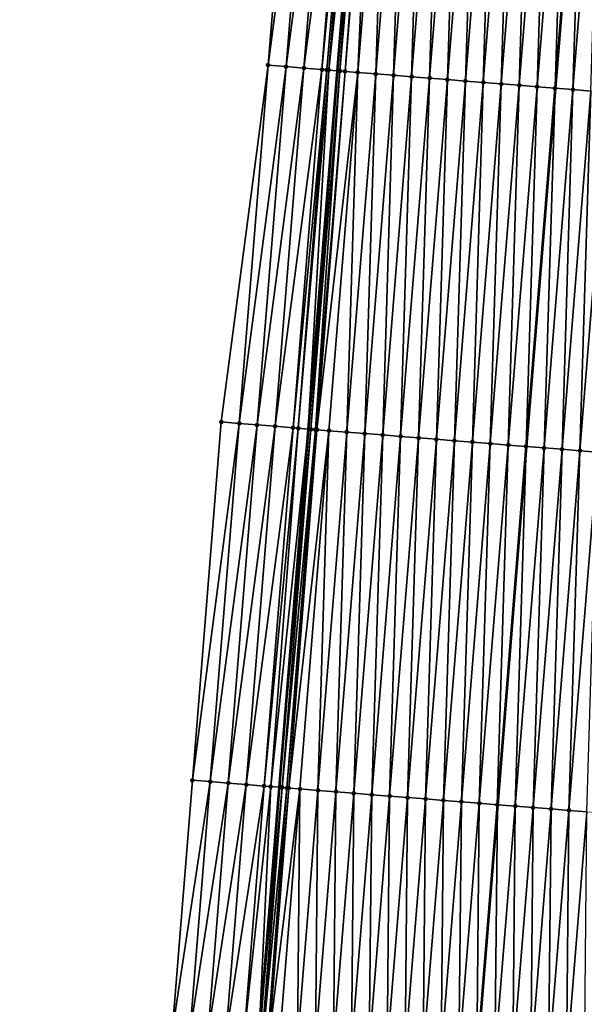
# Model space of a CAD drawing. Header units: feet. Extents: x 2017424 to 2024169, y 808042 to 818730.
# Tile 98 of 256: x 2023627 to 2023658, y 811170 to 811224. Entities that reach past the tile are written whole.
import ezdxf

# ---------------------------------------------------------------- set-up
doc = ezdxf.new("R2010")
doc.units = ezdxf.units.FT
doc.header["$MEASUREMENT"] = 0
for name, color, linetype, lineweight in [('EP_Travel Lane', 172, 'Continuous', 53), ('NB-Road Shots', 141, 'Continuous', 100), ('NB-Road X-Section', 40, 'Continuous', 13), ('STRIPING', 60, 'Continuous', 53)]:
    doc.layers.add(name, color=color, linetype=linetype, lineweight=lineweight)
doc.layers.add('I-77-MM15-17_NB-Surface-BORDER', color=7, linetype='Continuous')
doc.layers.add('I-77-MM15-17_NB-Surface-TIN', color=7, linetype='Continuous')

msp = doc.modelspace()

# ---------------------------------------------------------------- linework, layer by layer
at = {"layer": 'EP_Travel Lane'}
msp.add_polyline3d([(2023653.867909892, 811341.0064724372, 322.7470970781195), (2023652.255299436, 811321.0824451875, 322.0886459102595), (2023650.642672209, 811301.158210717, 321.4362329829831), (2023649.030079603, 811281.2344039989, 320.7713560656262), (2023647.417599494, 811261.3119871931, 320.0659940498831), (2023645.805197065, 811241.3905301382, 319.3326731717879), (2023644.192728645, 811221.4682577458, 318.623104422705), (2023642.580251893, 811201.5458824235, 317.9165338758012), (2023640.967806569, 811181.6238953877, 317.1986529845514), (2023639.833443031, 811167.6086755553, 316.6899796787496), (2023639.355366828, 811161.7019773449, 316.4787642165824), (2023637.758929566, 811141.7648257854, 315.7900399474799), (2023636.170137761, 811121.8403172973, 315.090254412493), (2023634.581368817, 811101.9160954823, 314.3822462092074), (2023632.992559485, 811081.9913671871, 313.6887602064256), (2023631.403620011, 811062.0650068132, 313.0420746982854)], dxfattribs=at)
at = {"layer": 'I-77-MM15-17_NB-Surface-BORDER', "color": 3, "linetype": 'Continuous', "lineweight": -3}
msp.add_polyline3d([(2023626.538990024, 811062.4591581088, 312.8642135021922), (2023628.913183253, 811082.3210634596, 313.5632817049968), (2023630.659909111, 811102.2326302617, 314.2729849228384), (2023631.737265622, 811122.1979233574, 314.9727057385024), (2023632.989990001, 811142.1491941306, 315.6735166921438), (2023634.531427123, 811162.0954678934, 316.3505760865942), (2023635.007824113, 811168.0022780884, 316.5624701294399), (2023636.13821773, 811182.017942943, 317.067529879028), (2023637.7449928, 811201.9402253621, 317.7900971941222), (2023640.348497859, 811221.7817024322, 318.5247307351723), (2023641.955325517, 811241.7046368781, 319.2283055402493), (2023642.978460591, 811261.6748807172, 319.9251303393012), (2023644.831817, 811281.578323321, 320.6173826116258), (2023646.851594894, 811301.4682327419, 321.3128477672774), (2023648.521568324, 811321.3878087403, 321.9662261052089), (2023650.249993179, 811341.3034614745, 322.5967161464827)], dxfattribs=at)
at = {"layer": 'I-77-MM15-17_NB-Surface-TIN', "color": 128, "linetype": 'Continuous', "lineweight": -3}
for points in [[(2023640.348497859, 811221.7817024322, 318.5247307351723), (2023642.952003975, 811241.6231926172, 319.2589821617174), (2023641.955325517, 811241.7046368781, 319.2283055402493)], [(2023641.345167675, 811221.7001510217, 318.5585284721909), (2023642.952003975, 811241.6231926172, 319.2589821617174), (2023640.348497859, 811221.7817024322, 318.5247307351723)], [(2023641.345167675, 811221.7001510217, 318.5585284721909), (2023643.948715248, 811241.5421552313, 319.2778070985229), (2023642.952003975, 811241.6231926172, 319.2589821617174)], [(2023641.345167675, 811221.7001510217, 318.5585284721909), (2023642.341883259, 811221.619167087, 318.575796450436), (2023643.948715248, 811241.5421552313, 319.2778070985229)], [(2023642.341883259, 811221.619167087, 318.575796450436), (2023644.945368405, 811241.4603972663, 319.3176214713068), (2023643.948715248, 811241.5421552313, 319.2778070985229)], [(2023642.341883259, 811221.619167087, 318.575796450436), (2023643.33855318, 811221.5376169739, 318.6095564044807), (2023644.945368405, 811241.4603972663, 319.3176214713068)], [(2023643.33855318, 811221.5376169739, 318.6095564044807), (2023645.251676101, 811241.4352414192, 319.330687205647), (2023644.945368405, 811241.4603972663, 319.3176214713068)], [(2023643.33855318, 811221.5376169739, 318.6095564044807), (2023643.604076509, 811221.5156969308, 318.624171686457), (2023645.251676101, 811241.4352414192, 319.330687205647)], [(2023643.604076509, 811221.5156969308, 318.624171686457), (2023643.715614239, 811221.5066407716, 318.6259197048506), (2023645.251676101, 811241.4352414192, 319.330687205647)], [(2023643.715614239, 811221.5066407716, 318.6259197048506), (2023645.805197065, 811241.3905301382, 319.3326731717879), (2023645.251676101, 811241.4352414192, 319.330687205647)], [(2023643.715614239, 811221.5066407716, 318.6259197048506), (2023644.192728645, 811221.4682577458, 318.623104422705), (2023645.805197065, 811241.3905301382, 319.3326731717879)], [(2023644.335281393, 811221.4567896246, 318.6222632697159), (2023645.805197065, 811241.3905301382, 319.3326731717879), (2023644.192728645, 811221.4682577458, 318.623104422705)], [(2023644.335281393, 811221.4567896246, 318.6222632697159), (2023645.942088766, 811241.3794725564, 319.3331643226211), (2023645.805197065, 811241.3905301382, 319.3326731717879)], [(2023644.335281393, 811221.4567896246, 318.6222632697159), (2023646.091606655, 811241.3673902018, 319.333841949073), (2023645.942088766, 811241.3794725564, 319.3331643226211)], [(2023644.335281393, 811221.4567896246, 318.6222632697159), (2023644.625808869, 811221.4333221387, 318.6232998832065), (2023646.091606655, 811241.3673902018, 319.333841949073)], [(2023644.625808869, 811221.4333221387, 318.6232998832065), (2023646.223276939, 811241.3568029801, 319.3329080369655), (2023646.091606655, 811241.3673902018, 319.333841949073)], [(2023644.625808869, 811221.4333221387, 318.6232998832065), (2023645.332085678, 811221.376905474, 318.6074961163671), (2023646.223276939, 811241.3568029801, 319.3329080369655)], [(2023645.332085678, 811221.376905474, 318.6074961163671), (2023646.93888547, 811241.2994944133, 319.3211350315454), (2023646.223276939, 811241.3568029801, 319.3329080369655)], [(2023645.332085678, 811221.376905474, 318.6074961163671), (2023646.328910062, 811221.297270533, 318.5854698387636), (2023646.93888547, 811241.2994944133, 319.3211350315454)], [(2023646.328910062, 811221.297270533, 318.5854698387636), (2023647.935698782, 811241.2197221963, 319.3031074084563), (2023646.93888547, 811241.2994944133, 319.3211350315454)], [(2023646.328910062, 811221.297270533, 318.5854698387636), (2023647.325724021, 811221.2175063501, 318.5672081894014), (2023647.935698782, 811241.2197221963, 319.3031074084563)], [(2023647.325724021, 811221.2175063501, 318.5672081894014), (2023648.932509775, 811241.1399212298, 319.285917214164), (2023647.935698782, 811241.2197221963, 319.3031074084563)], [(2023647.325724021, 811221.2175063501, 318.5672081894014), (2023648.322538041, 811221.1377429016, 318.5489251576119), (2023648.932509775, 811241.1399212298, 319.285917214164)], [(2023648.322538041, 811221.1377429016, 318.5489251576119), (2023649.929323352, 811241.0601522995, 319.2677938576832), (2023648.932509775, 811241.1399212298, 319.285917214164)], [(2023648.322538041, 811221.1377429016, 318.5489251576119), (2023649.319343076, 811221.0578680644, 318.5338867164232), (2023649.929323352, 811241.0601522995, 319.2677938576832)], [(2023649.319343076, 811221.0578680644, 318.5338867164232), (2023650.926120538, 811240.9801801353, 319.255590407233), (2023649.929323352, 811241.0601522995, 319.2677938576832)], [(2023649.319343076, 811221.0578680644, 318.5338867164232), (2023650.316151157, 811220.9780309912, 318.5177482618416), (2023650.926120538, 811240.9801801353, 319.255590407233)], [(2023650.316151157, 811220.9780309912, 318.5177482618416), (2023651.92292193, 811240.9002601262, 319.2418677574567), (2023650.926120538, 811240.9801801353, 319.255590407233)], [(2023650.316151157, 811220.9780309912, 318.5177482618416), (2023651.312981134, 811220.8984653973, 318.4937019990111), (2023651.92292193, 811240.9002601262, 319.2418677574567)], [(2023651.312981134, 811220.8984653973, 318.4937019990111), (2023652.919746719, 811240.8206302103, 319.2196951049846), (2023651.92292193, 811240.9002601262, 319.2418677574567)], [(2023651.312981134, 811220.8984653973, 318.4937019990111), (2023652.309814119, 811220.8189371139, 318.4685689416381), (2023652.919746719, 811240.8206302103, 319.2196951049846)], [(2023652.309814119, 811220.8189371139, 318.4685689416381), (2023653.916571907, 811240.7410052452, 319.1973782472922), (2023652.919746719, 811240.8206302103, 319.2196951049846)], [(2023652.309814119, 811220.8189371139, 318.4685689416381), (2023653.30664362, 811220.7393656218, 318.4446944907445), (2023653.916571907, 811240.7410052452, 319.1973782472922)], [(2023653.30664362, 811220.7393656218, 318.4446944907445), (2023654.913389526, 811240.6612864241, 319.177795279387), (2023653.916571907, 811240.7410052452, 319.1973782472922)], [(2023653.30664362, 811220.7393656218, 318.4446944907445), (2023654.303455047, 811220.659570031, 318.4273477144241), (2023654.913389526, 811240.6612864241, 319.177795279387)], [(2023654.303455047, 811220.659570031, 318.4273477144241), (2023655.910198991, 811240.5814665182, 319.1611567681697), (2023654.913389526, 811240.6612864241, 319.177795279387)], [(2023654.303455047, 811220.659570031, 318.4273477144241), (2023655.300275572, 811220.5798872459, 318.4067150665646), (2023655.910198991, 811240.5814665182, 319.1611567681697)], [(2023655.300275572, 811220.5798872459, 318.4067150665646), (2023656.907015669, 811240.5017360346, 319.1419135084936), (2023655.910198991, 811240.5814665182, 319.1611567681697)], [(2023655.300275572, 811220.5798872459, 318.4067150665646), (2023656.297101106, 811220.5002665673, 318.3842733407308), (2023656.907015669, 811240.5017360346, 319.1419135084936)], [(2023656.297101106, 811220.5002665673, 318.3842733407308), (2023657.903836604, 811240.4220583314, 319.1211328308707), (2023656.907015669, 811240.5017360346, 319.1419135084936)], [(2023656.297101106, 811220.5002665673, 318.3842733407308), (2023656.305075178, 811220.4996295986, 318.3840951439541), (2023657.903836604, 811240.4220583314, 319.1211328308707)], [(2023657.903836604, 811240.4220583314, 319.1211328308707), (2023656.305075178, 811220.4996295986, 318.3840951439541), (2023657.911810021, 811240.4214222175, 319.12093142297)], [(2023657.293926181, 811220.420640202, 318.3619972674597), (2023657.911810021, 811240.4214222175, 319.12093142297), (2023656.305075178, 811220.4996295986, 318.3840951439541)], [(2023657.293926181, 811220.420640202, 318.3619972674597), (2023658.90066972, 811240.3425316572, 319.095952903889), (2023657.911810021, 811240.4214222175, 319.12093142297)], [(2023657.293926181, 811220.420640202, 318.3619972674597), (2023658.290757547, 811220.3410918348, 318.3374492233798), (2023658.90066972, 811240.3425316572, 319.095952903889)], [(2023638.741688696, 811201.858997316, 317.81447578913), (2023640.348497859, 811221.7817024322, 318.5247307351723), (2023637.7449928, 811201.9402253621, 317.7900971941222)], [(2023638.741688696, 811201.858997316, 317.81447578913), (2023641.345167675, 811221.7001510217, 318.5585284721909), (2023640.348497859, 811221.7817024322, 318.5247307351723)], [(2023638.741688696, 811201.858997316, 317.81447578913), (2023639.738362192, 811201.7774915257, 317.8469446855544), (2023641.345167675, 811221.7001510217, 318.5585284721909)], [(2023639.738362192, 811201.7774915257, 317.8469446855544), (2023642.341883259, 811221.619167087, 318.575796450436), (2023641.345167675, 811221.7001510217, 318.5585284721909)], [(2023639.738362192, 811201.7774915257, 317.8469446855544), (2023640.735073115, 811201.696449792, 317.8658962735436), (2023642.341883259, 811221.619167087, 318.575796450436)], [(2023640.735073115, 811201.696449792, 317.8658962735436), (2023643.33855318, 811221.5376169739, 318.6095564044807), (2023642.341883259, 811221.619167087, 318.575796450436)], [(2023640.735073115, 811201.696449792, 317.8658962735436), (2023641.731745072, 811201.6149249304, 317.8989206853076), (2023643.33855318, 811221.5376169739, 318.6095564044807)], [(2023641.731745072, 811201.6149249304, 317.8989206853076), (2023643.604076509, 811221.5156969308, 318.624171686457), (2023643.33855318, 811221.5376169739, 318.6095564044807)], [(2023641.731745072, 811201.6149249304, 317.8989206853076), (2023642.021749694, 811201.5909265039, 317.9165432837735), (2023643.604076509, 811221.5156969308, 318.624171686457)], [(2023642.021749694, 811201.5909265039, 317.9165432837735), (2023643.715614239, 811221.5066407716, 318.6259197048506), (2023643.604076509, 811221.5156969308, 318.624171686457)], [(2023642.021749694, 811201.5909265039, 317.9165432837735), (2023642.580251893, 811201.5458824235, 317.9165338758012), (2023643.715614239, 811221.5066407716, 318.6259197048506)], [(2023643.715614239, 811221.5066407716, 318.6259197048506), (2023642.580251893, 811201.5458824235, 317.9165338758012), (2023644.192728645, 811221.4682577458, 318.623104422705)], [(2023642.728459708, 811201.5339292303, 317.9165313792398), (2023644.192728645, 811221.4682577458, 318.623104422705), (2023642.580251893, 811201.5458824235, 317.9165338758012)], [(2023642.728459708, 811201.5339292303, 317.9165313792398), (2023644.335281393, 811221.4567896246, 318.6222632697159), (2023644.192728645, 811221.4682577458, 318.623104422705)], [(2023642.728459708, 811201.5339292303, 317.9165313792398), (2023642.980721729, 811201.5134675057, 317.9198956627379), (2023644.335281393, 811221.4567896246, 318.6222632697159)], [(2023642.980721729, 811201.5134675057, 317.9198956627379), (2023644.625808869, 811221.4333221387, 318.6232998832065), (2023644.335281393, 811221.4567896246, 318.6222632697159)], [(2023642.980721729, 811201.5134675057, 317.9198956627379), (2023643.060464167, 811201.5070531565, 317.9194022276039), (2023644.625808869, 811221.4333221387, 318.6232998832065)], [(2023643.060464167, 811201.5070531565, 317.9194022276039), (2023645.332085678, 811221.376905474, 318.6074961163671), (2023644.625808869, 811221.4333221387, 318.6232998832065)], [(2023643.060464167, 811201.5070531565, 317.9194022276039), (2023643.725258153, 811201.4539726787, 317.9038731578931), (2023645.332085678, 811221.376905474, 318.6074961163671)], [(2023643.725258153, 811201.4539726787, 317.9038731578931), (2023644.722088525, 811201.3744119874, 317.8796841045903), (2023645.332085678, 811221.376905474, 318.6074961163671)], [(2023644.722088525, 811201.3744119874, 317.8796841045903), (2023646.328910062, 811221.297270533, 318.5854698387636), (2023645.332085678, 811221.376905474, 318.6074961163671)], [(2023644.722088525, 811201.3744119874, 317.8796841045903), (2023645.718904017, 811201.2946667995, 317.8608691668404), (2023646.328910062, 811221.297270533, 318.5854698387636)], [(2023645.718904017, 811201.2946667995, 317.8608691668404), (2023647.325724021, 811221.2175063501, 318.5672081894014), (2023646.328910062, 811221.297270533, 318.5854698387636)], [(2023645.718904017, 811201.2946667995, 317.8608691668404), (2023646.715714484, 811201.2148593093, 317.8438690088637), (2023647.325724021, 811221.2175063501, 318.5672081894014)], [(2023646.715714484, 811201.2148593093, 317.8438690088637), (2023648.322538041, 811221.1377429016, 318.5489251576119), (2023647.325724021, 811221.2175063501, 318.5672081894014)], [(2023646.715714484, 811201.2148593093, 317.8438690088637), (2023647.712520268, 811201.1349937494, 317.8285603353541), (2023648.322538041, 811221.1377429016, 318.5489251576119)], [(2023647.712520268, 811201.1349937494, 317.8285603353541), (2023649.319343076, 811221.0578680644, 318.5338867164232), (2023648.322538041, 811221.1377429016, 318.5489251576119)], [(2023647.712520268, 811201.1349937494, 317.8285603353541), (2023648.709325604, 811201.0551226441, 317.8134131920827), (2023649.319343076, 811221.0578680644, 318.5338867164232)], [(2023648.709325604, 811201.0551226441, 317.8134131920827), (2023650.316151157, 811220.9780309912, 318.5177482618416), (2023649.319343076, 811221.0578680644, 318.5338867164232)], [(2023648.709325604, 811201.0551226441, 317.8134131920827), (2023649.706155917, 811200.975561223, 317.7892453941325), (2023650.316151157, 811220.9780309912, 318.5177482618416)], [(2023649.706155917, 811200.975561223, 317.7892453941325), (2023651.312981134, 811220.8984653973, 318.4937019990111), (2023650.316151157, 811220.9780309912, 318.5177482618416)], [(2023649.706155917, 811200.975561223, 317.7892453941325), (2023650.702984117, 811200.8959736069, 317.7658406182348), (2023651.312981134, 811220.8984653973, 318.4937019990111)], [(2023650.702984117, 811200.8959736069, 317.7658406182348), (2023652.309814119, 811220.8189371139, 318.4685689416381), (2023651.312981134, 811220.8984653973, 318.4937019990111)], [(2023650.702984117, 811200.8959736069, 317.7658406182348), (2023651.69980926, 811200.8163480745, 317.7435402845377), (2023652.309814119, 811220.8189371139, 318.4685689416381)], [(2023651.69980926, 811200.8163480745, 317.7435402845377), (2023653.30664362, 811220.7393656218, 318.4446944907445), (2023652.309814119, 811220.8189371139, 318.4685689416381)], [(2023651.69980926, 811200.8163480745, 317.7435402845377), (2023652.696622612, 811200.7365763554, 317.7254981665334), (2023653.30664362, 811220.7393656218, 318.4446944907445)], [(2023652.696622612, 811200.7365763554, 317.7254981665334), (2023654.303455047, 811220.659570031, 318.4273477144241), (2023653.30664362, 811220.7393656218, 318.4446944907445)], [(2023652.696622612, 811200.7365763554, 317.7254981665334), (2023653.693437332, 811200.6568216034, 317.7069618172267), (2023654.303455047, 811220.659570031, 318.4273477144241)], [(2023653.693437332, 811200.6568216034, 317.7069618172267), (2023655.300275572, 811220.5798872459, 318.4067150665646), (2023654.303455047, 811220.659570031, 318.4273477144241)], [(2023653.693437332, 811200.6568216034, 317.7069618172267), (2023654.690257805, 811200.577138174, 317.6863479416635), (2023655.300275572, 811220.5798872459, 318.4067150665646)], [(2023654.690257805, 811200.577138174, 317.6863479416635), (2023656.297101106, 811220.5002665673, 318.3842733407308), (2023655.300275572, 811220.5798872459, 318.4067150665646)], [(2023654.690257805, 811200.577138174, 317.6863479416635), (2023654.698232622, 811200.5765014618, 317.6861605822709), (2023656.297101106, 811220.5002665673, 318.3842733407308)], [(2023656.297101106, 811220.5002665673, 318.3842733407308), (2023654.698232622, 811200.5765014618, 317.6861605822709), (2023656.305075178, 811220.4996295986, 318.3840951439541)], [(2023655.687086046, 811200.4975510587, 317.6629285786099), (2023656.305075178, 811220.4996295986, 318.3840951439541), (2023654.698232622, 811200.5765014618, 317.6861605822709)], [(2023655.687086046, 811200.4975510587, 317.6629285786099), (2023657.293926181, 811220.420640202, 318.3619972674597), (2023656.305075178, 811220.4996295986, 318.3840951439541)], [(2023655.687086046, 811200.4975510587, 317.6629285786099), (2023656.683916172, 811200.4179873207, 317.6388282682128), (2023657.293926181, 811220.420640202, 318.3619972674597)], [(2023656.683916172, 811200.4179873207, 317.6388282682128), (2023658.290757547, 811220.3410918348, 318.3374492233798), (2023657.293926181, 811220.420640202, 318.3619972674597)], [(2023656.683916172, 811200.4179873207, 317.6388282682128), (2023657.680750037, 811200.3384699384, 317.6133776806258), (2023658.290757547, 811220.3410918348, 318.3374492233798)], [(2023657.680750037, 811200.3384699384, 317.6133776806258), (2023659.287591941, 811220.2615810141, 318.3118075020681), (2023658.290757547, 811220.3410918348, 318.3374492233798)], [(2023657.680750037, 811200.3384699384, 317.6133776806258), (2023658.677568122, 811200.2587568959, 317.5936263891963), (2023659.287591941, 811220.2615810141, 318.3118075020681)], [(2023636.13821773, 811182.017942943, 317.067529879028), (2023638.741688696, 811201.858997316, 317.81447578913), (2023637.7449928, 811201.9402253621, 317.7900971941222)], [(2023637.134922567, 811181.9368257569, 317.08867928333), (2023638.741688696, 811201.858997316, 317.81447578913), (2023636.13821773, 811182.017942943, 317.067529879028)], [(2023637.134922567, 811181.9368257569, 317.08867928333), (2023639.738362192, 811201.7774915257, 317.8469446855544), (2023638.741688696, 811201.858997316, 317.81447578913)], [(2023637.134922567, 811181.9368257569, 317.08867928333), (2023638.131592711, 811181.855278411, 317.1223586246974), (2023639.738362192, 811201.7774915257, 317.8469446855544)], [(2023638.131592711, 811181.855278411, 317.1223586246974), (2023640.735073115, 811201.696449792, 317.8658962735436), (2023639.738362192, 811201.7774915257, 317.8469446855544)], [(2023638.131592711, 811181.855278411, 317.1223586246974), (2023639.12830316, 811181.7742308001, 317.1414814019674), (2023640.735073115, 811201.696449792, 317.8658962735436)], [(2023639.12830316, 811181.7742308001, 317.1414814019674), (2023641.731745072, 811201.6149249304, 317.8989206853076), (2023640.735073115, 811201.696449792, 317.8658962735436)], [(2023639.12830316, 811181.7742308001, 317.1414814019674), (2023640.124987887, 811181.6928642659, 317.1698939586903), (2023641.731745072, 811201.6149249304, 317.8989206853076)], [(2023640.124987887, 811181.6928642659, 317.1698939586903), (2023642.021749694, 811201.5909265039, 317.9165432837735), (2023641.731745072, 811201.6149249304, 317.8989206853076)], [(2023640.124987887, 811181.6928642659, 317.1698939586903), (2023640.493250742, 811181.662471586, 317.1899058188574), (2023642.021749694, 811201.5909265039, 317.9165432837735)], [(2023640.493250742, 811181.662471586, 317.1899058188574), (2023642.580251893, 811201.5458824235, 317.9165338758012), (2023642.021749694, 811201.5909265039, 317.9165432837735)], [(2023640.493250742, 811181.662471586, 317.1899058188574), (2023640.967806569, 811181.6238953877, 317.1986529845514), (2023642.580251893, 811201.5458824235, 317.9165338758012)], [(2023642.728459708, 811201.5339292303, 317.9165313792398), (2023642.580251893, 811201.5458824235, 317.9165338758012), (2023640.967806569, 811181.6238953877, 317.1986529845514)], [(2023641.121663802, 811181.6113884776, 317.2014889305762), (2023642.728459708, 811201.5339292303, 317.9165313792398), (2023640.967806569, 811181.6238953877, 317.1986529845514)], [(2023641.121663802, 811181.6113884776, 317.2014889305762), (2023642.980721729, 811201.5134675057, 317.9198956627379), (2023642.728459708, 811201.5339292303, 317.9165313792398)], [(2023641.121663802, 811181.6113884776, 317.2014889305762), (2023641.391247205, 811181.5895484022, 317.2043133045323), (2023642.980721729, 811201.5134675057, 317.9198956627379)], [(2023641.391247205, 811181.5895484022, 317.2043133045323), (2023643.060464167, 811201.5070531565, 317.9194022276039), (2023642.980721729, 811201.5134675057, 317.9198956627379)], [(2023641.391247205, 811181.5895484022, 317.2043133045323), (2023641.49149495, 811181.5814859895, 317.2036539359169), (2023643.060464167, 811201.5070531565, 317.9194022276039)], [(2023641.49149495, 811181.5814859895, 317.2036539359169), (2023643.725258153, 811201.4539726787, 317.9038731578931), (2023643.060464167, 811201.5070531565, 317.9194022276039)], [(2023641.49149495, 811181.5814859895, 317.2036539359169), (2023642.118460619, 811181.5314117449, 317.1894185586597), (2023643.725258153, 811201.4539726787, 317.9038731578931)], [(2023642.118460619, 811181.5314117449, 317.1894185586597), (2023643.115280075, 811181.4517157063, 317.1691719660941), (2023643.725258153, 811201.4539726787, 317.9038731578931)], [(2023643.115280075, 811181.4517157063, 317.1691719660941), (2023644.722088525, 811201.3744119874, 317.8796841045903), (2023643.725258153, 811201.4539726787, 317.9038731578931)], [(2023643.115280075, 811181.4517157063, 317.1691719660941), (2023644.11209761, 811181.371995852, 317.149619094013), (2023644.722088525, 811201.3744119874, 317.8796841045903)], [(2023644.11209761, 811181.371995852, 317.149619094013), (2023645.718904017, 811201.2946667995, 317.8608691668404), (2023644.722088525, 811201.3744119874, 317.8796841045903)], [(2023644.11209761, 811181.371995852, 317.149619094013), (2023645.108904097, 811181.2921390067, 317.1340565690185), (2023645.718904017, 811201.2946667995, 317.8608691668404)], [(2023645.108904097, 811181.2921390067, 317.1340565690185), (2023646.715714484, 811201.2148593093, 317.8438690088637), (2023645.718904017, 811201.2946667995, 317.8608691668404)], [(2023645.108904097, 811181.2921390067, 317.1340565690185), (2023646.105701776, 811181.2121729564, 317.1216750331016), (2023646.715714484, 811201.2148593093, 317.8438690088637)], [(2023646.105701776, 811181.2121729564, 317.1216750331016), (2023647.712520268, 811201.1349937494, 317.8285603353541), (2023646.715714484, 811201.2148593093, 317.8438690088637)], [(2023646.105701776, 811181.2121729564, 317.1216750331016), (2023647.10250911, 811181.1323266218, 317.1058063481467), (2023647.712520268, 811201.1349937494, 317.8285603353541)], [(2023647.10250911, 811181.1323266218, 317.1058063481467), (2023648.709325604, 811201.0551226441, 317.8134131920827), (2023647.712520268, 811201.1349937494, 317.8285603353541)], [(2023647.10250911, 811181.1323266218, 317.1058063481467), (2023648.099335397, 811181.0527152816, 317.0830926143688), (2023648.709325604, 811201.0551226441, 317.8134131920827)], [(2023648.099335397, 811181.0527152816, 317.0830926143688), (2023649.706155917, 811200.975561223, 317.7892453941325), (2023648.709325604, 811201.0551226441, 317.8134131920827)], [(2023648.099335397, 811181.0527152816, 317.0830926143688), (2023649.096157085, 811180.9730469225, 317.0620397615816), (2023649.706155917, 811200.975561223, 317.7892453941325)], [(2023649.096157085, 811180.9730469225, 317.0620397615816), (2023650.702984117, 811200.8959736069, 317.7658406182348), (2023649.706155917, 811200.975561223, 317.7892453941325)], [(2023649.096157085, 811180.9730469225, 317.0620397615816), (2023650.092977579, 811180.8933637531, 317.041418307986), (2023650.702984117, 811200.8959736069, 317.7658406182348)], [(2023650.092977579, 811180.8933637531, 317.041418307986), (2023651.69980926, 811200.8163480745, 317.7435402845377), (2023650.702984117, 811200.8959736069, 317.7658406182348)], [(2023650.092977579, 811180.8933637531, 317.041418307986), (2023651.08979639, 811180.8136597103, 317.0214048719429), (2023651.69980926, 811200.8163480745, 317.7435402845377)], [(2023651.08979639, 811180.8136597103, 317.0214048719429), (2023652.696622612, 811200.7365763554, 317.7254981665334), (2023651.69980926, 811200.8163480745, 317.7435402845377)], [(2023651.08979639, 811180.8136597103, 317.0214048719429), (2023652.086609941, 811180.7338904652, 317.0032906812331), (2023652.696622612, 811200.7365763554, 317.7254981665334)], [(2023652.086609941, 811180.7338904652, 317.0032906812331), (2023653.693437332, 811200.6568216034, 317.7069618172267), (2023652.696622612, 811200.7365763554, 317.7254981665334)], [(2023652.086609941, 811180.7338904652, 317.0032906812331), (2023653.083426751, 811180.6541616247, 316.9839995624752), (2023653.693437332, 811200.6568216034, 317.7069618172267)], [(2023653.083426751, 811180.6541616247, 316.9839995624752), (2023654.690257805, 811200.577138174, 317.6863479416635), (2023653.693437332, 811200.6568216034, 317.7069618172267)], [(2023653.083426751, 811180.6541616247, 316.9839995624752), (2023653.091402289, 811180.6535248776, 316.983811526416), (2023654.690257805, 811200.577138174, 317.6863479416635)], [(2023654.690257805, 811200.577138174, 317.6863479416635), (2023653.091402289, 811180.6535248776, 316.983811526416), (2023654.698232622, 811200.5765014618, 317.6861605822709)], [(2023654.080255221, 811180.57457734, 316.9604977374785), (2023654.698232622, 811200.5765014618, 317.6861605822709), (2023653.091402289, 811180.6535248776, 316.983811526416)], [(2023654.080255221, 811180.57457734, 316.9604977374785), (2023655.687086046, 811200.4975510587, 317.6629285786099), (2023654.698232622, 811200.5765014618, 317.6861605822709)], [(2023654.080255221, 811180.57457734, 316.9604977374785), (2023655.077089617, 811180.495066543, 316.9348553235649), (2023655.687086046, 811200.4975510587, 317.6629285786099)], [(2023655.077089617, 811180.495066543, 316.9348553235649), (2023656.683916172, 811200.4179873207, 317.6388282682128), (2023655.687086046, 811200.4975510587, 317.6629285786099)], [(2023655.077089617, 811180.495066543, 316.9348553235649), (2023656.073923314, 811180.4155470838, 316.9094652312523), (2023656.683916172, 811200.4179873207, 317.6388282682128)], [(2023656.073923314, 811180.4155470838, 316.9094652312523), (2023657.680750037, 811200.3384699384, 317.6133776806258), (2023656.683916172, 811200.4179873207, 317.6388282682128)], [(2023656.073923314, 811180.4155470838, 316.9094652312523), (2023657.070745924, 811180.335890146, 316.8880796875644), (2023657.680750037, 811200.3384699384, 317.6133776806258)], [(2023657.070745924, 811180.335890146, 316.8880796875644), (2023658.677568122, 811200.2587568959, 317.5936263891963), (2023657.680750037, 811200.3384699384, 317.6133776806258)], [(2023657.070745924, 811180.335890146, 316.8880796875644), (2023658.067557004, 811180.256090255, 316.8708581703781), (2023658.677568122, 811200.2587568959, 317.5936263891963)], [(2023635.007824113, 811168.0022780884, 316.5624701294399), (2023637.134922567, 811181.9368257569, 317.08867928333), (2023636.13821773, 811182.017942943, 317.067529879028)], [(2023636.004530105, 811167.921175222, 316.5832022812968), (2023637.134922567, 811181.9368257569, 317.08867928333), (2023635.007824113, 811168.0022780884, 316.5624701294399)], [(2023636.004530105, 811167.921175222, 316.5832022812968), (2023638.131592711, 811181.855278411, 317.1223586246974), (2023637.134922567, 811181.9368257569, 317.08867928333)], [(2023637.001214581, 811167.8398055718, 316.6117054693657), (2023638.131592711, 811181.855278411, 317.1223586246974), (2023636.004530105, 811167.921175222, 316.5832022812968)], [(2023637.001214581, 811167.8398055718, 316.6117054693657), (2023639.12830316, 811181.7742308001, 317.1414814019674), (2023638.131592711, 811181.855278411, 317.1223586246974)], [(2023637.001214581, 811167.8398055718, 316.6117054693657), (2023637.997914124, 811167.758622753, 316.634766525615), (2023639.12830316, 811181.7742308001, 317.1414814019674)], [(2023637.997914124, 811167.758622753, 316.634766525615), (2023640.124987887, 811181.6928642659, 317.1698939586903), (2023639.12830316, 811181.7742308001, 317.1414814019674)], [(2023637.997914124, 811167.758622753, 316.634766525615), (2023638.994576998, 811167.6769852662, 316.6710714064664), (2023640.124987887, 811181.6928642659, 317.1698939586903)], [(2023638.994576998, 811167.6769852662, 316.6710714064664), (2023640.493250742, 811181.662471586, 317.1899058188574), (2023640.124987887, 811181.6928642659, 317.1698939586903)], [(2023638.994576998, 811167.6769852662, 316.6710714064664), (2023639.833443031, 811167.6086755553, 316.6899796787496), (2023640.493250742, 811181.662471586, 317.1899058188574)], [(2023640.493250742, 811181.662471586, 317.1899058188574), (2023639.833443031, 811167.6086755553, 316.6899796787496), (2023640.967806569, 811181.6238953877, 317.1986529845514)], [(2023641.121663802, 811181.6113884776, 317.2014889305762), (2023640.967806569, 811181.6238953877, 317.1986529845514), (2023639.833443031, 811167.6086755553, 316.6899796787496)], [(2023639.99127819, 811167.5958228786, 316.6935373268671), (2023641.121663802, 811181.6113884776, 317.2014889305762), (2023639.833443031, 811167.6086755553, 316.6899796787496)], [(2023639.99127819, 811167.5958228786, 316.6935373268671), (2023640.061702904, 811167.5900584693, 316.6959828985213), (2023641.121663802, 811181.6113884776, 317.2014889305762)], [(2023640.061702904, 811167.5900584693, 316.6959828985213), (2023641.391247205, 811181.5895484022, 317.2043133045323), (2023641.121663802, 811181.6113884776, 317.2014889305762)], [(2023640.061702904, 811167.5900584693, 316.6959828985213), (2023640.311736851, 811167.5697520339, 316.700053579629), (2023641.391247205, 811181.5895484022, 317.2043133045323)], [(2023640.311736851, 811167.5697520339, 316.700053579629), (2023641.49149495, 811181.5814859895, 317.2036539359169), (2023641.391247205, 811181.5895484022, 317.2043133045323)], [(2023640.311736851, 811167.5697520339, 316.700053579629), (2023640.393378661, 811167.5631941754, 316.6992800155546), (2023641.49149495, 811181.5814859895, 317.2036539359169)], [(2023640.393378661, 811167.5631941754, 316.6992800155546), (2023642.118460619, 811181.5314117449, 317.1894185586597), (2023641.49149495, 811181.5814859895, 317.2036539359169)], [(2023640.393378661, 811167.5631941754, 316.6992800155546), (2023640.988064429, 811167.5157149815, 316.6852874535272), (2023642.118460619, 811181.5314117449, 317.1894185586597)], [(2023640.988064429, 811167.5157149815, 316.6852874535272), (2023641.98488092, 811167.4359821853, 316.6661114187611), (2023642.118460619, 811181.5314117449, 317.1894185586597)], [(2023641.98488092, 811167.4359821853, 316.6661114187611), (2023643.115280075, 811181.4517157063, 317.1691719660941), (2023642.118460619, 811181.5314117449, 317.1894185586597)], [(2023641.98488092, 811167.4359821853, 316.6661114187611), (2023642.981697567, 811167.3562513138, 316.6468793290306), (2023643.115280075, 811181.4517157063, 317.1691719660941)], [(2023642.981697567, 811167.3562513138, 316.6468793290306), (2023644.11209761, 811181.371995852, 317.149619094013), (2023643.115280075, 811181.4517157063, 317.1691719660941)], [(2023642.981697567, 811167.3562513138, 316.6468793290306), (2023643.978499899, 811167.2763429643, 316.6328169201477), (2023644.11209761, 811181.371995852, 317.149619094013)], [(2023643.978499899, 811167.2763429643, 316.6328169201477), (2023645.108904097, 811181.2921390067, 317.1340565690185), (2023644.11209761, 811181.371995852, 317.149619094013)], [(2023643.978499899, 811167.2763429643, 316.6328169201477), (2023644.975297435, 811167.1963751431, 316.6204868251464), (2023645.108904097, 811181.2921390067, 317.1340565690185)], [(2023644.975297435, 811167.1963751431, 316.6204868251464), (2023646.105701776, 811181.2121729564, 317.1216750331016), (2023645.108904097, 811181.2921390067, 317.1340565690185)], [(2023644.975297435, 811167.1963751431, 316.6204868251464), (2023645.972100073, 811167.1164705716, 316.6063143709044), (2023646.105701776, 811181.2121729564, 317.1216750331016)], [(2023645.972100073, 811167.1164705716, 316.6063143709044), (2023647.10250911, 811181.1323266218, 317.1058063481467), (2023646.105701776, 811181.2121729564, 317.1216750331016)], [(2023645.972100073, 811167.1164705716, 316.6063143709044), (2023646.968919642, 811167.0367759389, 316.586026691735), (2023647.10250911, 811181.1323266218, 317.1058063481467)], [(2023646.968919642, 811167.0367759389, 316.586026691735), (2023648.099335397, 811181.0527152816, 317.0830926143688), (2023647.10250911, 811181.1323266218, 317.1058063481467)], [(2023646.968919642, 811167.0367759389, 316.586026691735), (2023647.965737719, 811166.9570628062, 316.5662778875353), (2023648.099335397, 811181.0527152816, 317.0830926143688)], [(2023647.965737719, 811166.9570628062, 316.5662778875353), (2023649.096157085, 811180.9730469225, 317.0620397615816), (2023648.099335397, 811181.0527152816, 317.0830926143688)], [(2023647.965737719, 811166.9570628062, 316.5662778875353), (2023648.96255488, 811166.87733831, 316.5468600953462), (2023649.096157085, 811180.9730469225, 317.0620397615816)], [(2023648.96255488, 811166.87733831, 316.5468600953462), (2023650.092977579, 811180.8933637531, 317.041418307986), (2023649.096157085, 811180.9730469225, 317.0620397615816)], [(2023648.96255488, 811166.87733831, 316.5468600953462), (2023649.959364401, 811166.7975191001, 316.53020116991), (2023650.092977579, 811180.8933637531, 317.041418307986)], [(2023649.959364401, 811166.7975191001, 316.53020116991), (2023651.08979639, 811180.8136597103, 317.0214048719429), (2023650.092977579, 811180.8933637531, 317.041418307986)], [(2023649.959364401, 811166.7975191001, 316.53020116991), (2023650.956183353, 811166.7178168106, 316.5101365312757), (2023651.08979639, 811180.8136597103, 317.0214048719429)], [(2023650.956183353, 811166.7178168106, 316.5101365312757), (2023652.086609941, 811180.7338904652, 317.0032906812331), (2023651.08979639, 811180.8136597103, 317.0214048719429)], [(2023650.956183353, 811166.7178168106, 316.5101365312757), (2023651.95301167, 811166.6382306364, 316.4866896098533), (2023652.086609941, 811180.7338904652, 317.0032906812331)], [(2023651.95301167, 811166.6382306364, 316.4866896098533), (2023653.083426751, 811180.6541616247, 316.9839995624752), (2023652.086609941, 811180.7338904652, 317.0032906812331)], [(2023651.95301167, 811166.6382306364, 316.4866896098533), (2023651.960987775, 811166.6375946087, 316.4864794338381), (2023653.083426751, 811180.6541616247, 316.9839995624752)], [(2023653.083426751, 811180.6541616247, 316.9839995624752), (2023651.960987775, 811166.6375946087, 316.4864794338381), (2023653.091402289, 811180.6535248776, 316.983811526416)], [(2023652.949847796, 811166.5587412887, 316.4604222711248), (2023653.091402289, 811180.6535248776, 316.983811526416), (2023651.960987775, 811166.6375946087, 316.4864794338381)], [(2023652.949847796, 811166.5587412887, 316.4604222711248), (2023654.080255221, 811180.57457734, 316.9604977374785), (2023653.091402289, 811180.6535248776, 316.983811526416)], [(2023652.949847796, 811166.5587412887, 316.4604222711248), (2023653.946682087, 811166.4792291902, 316.4348176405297), (2023654.080255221, 811180.57457734, 316.9604977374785)], [(2023653.946682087, 811166.4792291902, 316.4348176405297), (2023655.077089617, 811180.495066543, 316.9348553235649), (2023654.080255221, 811180.57457734, 316.9604977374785)], [(2023653.946682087, 811166.4792291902, 316.4348176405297), (2023654.943518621, 811166.3997448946, 316.4084031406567), (2023655.077089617, 811180.495066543, 316.9348553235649)], [(2023654.943518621, 811166.3997448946, 316.4084031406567), (2023656.073923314, 811180.4155470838, 316.9094652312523), (2023655.077089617, 811180.495066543, 316.9348553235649)], [(2023654.943518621, 811166.3997448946, 316.4084031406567), (2023655.940341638, 811166.3200930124, 316.3868701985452), (2023656.073923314, 811180.4155470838, 316.9094652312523)], [(2023655.940341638, 811166.3200930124, 316.3868701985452), (2023657.070745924, 811180.335890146, 316.8880796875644), (2023656.073923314, 811180.4155470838, 316.9094652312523)], [(2023655.940341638, 811166.3200930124, 316.3868701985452), (2023656.937150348, 811166.240263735, 316.3705045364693), (2023657.070745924, 811180.335890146, 316.8880796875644)], [(2023656.937150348, 811166.240263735, 316.3705045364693), (2023658.067557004, 811180.256090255, 316.8708581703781), (2023657.070745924, 811180.335890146, 316.8880796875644)], [(2023656.937150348, 811166.240263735, 316.3705045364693), (2023657.933975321, 811166.1606360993, 316.3482653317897), (2023658.067557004, 811180.256090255, 316.8708581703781)]]:
    msp.add_3dface(points, dxfattribs=at)
at = {"layer": 'NB-Road Shots', "lineweight": 100}
for p in [(2023640.348497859, 811221.7817024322, 318.5247307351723), (2023641.345167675, 811221.7001510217, 318.5585284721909), (2023642.341883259, 811221.619167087, 318.575796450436), (2023643.33855318, 811221.5376169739, 318.6095564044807), (2023643.604076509, 811221.5156969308, 318.624171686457), (2023643.715614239, 811221.5066407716, 318.6259197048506), (2023644.335281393, 811221.4567896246, 318.6222632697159), (2023644.625808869, 811221.4333221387, 318.6232998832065), (2023645.332085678, 811221.376905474, 318.6074961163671), (2023646.328910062, 811221.297270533, 318.5854698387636), (2023647.325724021, 811221.2175063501, 318.5672081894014), (2023648.322538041, 811221.1377429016, 318.5489251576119), (2023649.319343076, 811221.0578680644, 318.5338867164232), (2023650.316151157, 811220.9780309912, 318.5177482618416), (2023651.312981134, 811220.8984653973, 318.4937019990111), (2023652.309814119, 811220.8189371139, 318.4685689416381), (2023653.30664362, 811220.7393656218, 318.4446944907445), (2023654.303455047, 811220.659570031, 318.4273477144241), (2023655.300275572, 811220.5798872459, 318.4067150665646), (2023656.297101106, 811220.5002665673, 318.3842733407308), (2023657.293926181, 811220.420640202, 318.3619972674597), (2023637.7449928, 811201.9402253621, 317.7900971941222), (2023638.741688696, 811201.858997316, 317.81447578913), (2023639.738362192, 811201.7774915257, 317.8469446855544), (2023640.735073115, 811201.696449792, 317.8658962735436), (2023641.731745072, 811201.6149249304, 317.8989206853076), (2023642.021749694, 811201.5909265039, 317.9165432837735), (2023642.728459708, 811201.5339292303, 317.9165313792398), (2023642.980721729, 811201.5134675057, 317.9198956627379), (2023643.060464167, 811201.5070531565, 317.9194022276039), (2023643.725258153, 811201.4539726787, 317.9038731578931), (2023644.722088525, 811201.3744119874, 317.8796841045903), (2023645.718904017, 811201.2946667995, 317.8608691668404), (2023646.715714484, 811201.2148593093, 317.8438690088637), (2023647.712520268, 811201.1349937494, 317.8285603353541), (2023648.709325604, 811201.0551226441, 317.8134131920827), (2023649.706155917, 811200.975561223, 317.7892453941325), (2023650.702984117, 811200.8959736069, 317.7658406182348), (2023651.69980926, 811200.8163480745, 317.7435402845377), (2023652.696622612, 811200.7365763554, 317.7254981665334), (2023653.693437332, 811200.6568216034, 317.7069618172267), (2023654.690257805, 811200.577138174, 317.6863479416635), (2023655.687086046, 811200.4975510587, 317.6629285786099), (2023656.683916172, 811200.4179873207, 317.6388282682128), (2023657.680750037, 811200.3384699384, 317.6133776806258), (2023636.13821773, 811182.017942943, 317.067529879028), (2023637.134922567, 811181.9368257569, 317.08867928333), (2023638.131592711, 811181.855278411, 317.1223586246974), (2023639.12830316, 811181.7742308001, 317.1414814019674), (2023640.124987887, 811181.6928642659, 317.1698939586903), (2023640.493250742, 811181.662471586, 317.1899058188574), (2023641.121663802, 811181.6113884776, 317.2014889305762), (2023641.391247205, 811181.5895484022, 317.2043133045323), (2023641.49149495, 811181.5814859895, 317.2036539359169), (2023642.118460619, 811181.5314117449, 317.1894185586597), (2023643.115280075, 811181.4517157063, 317.1691719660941), (2023644.11209761, 811181.371995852, 317.149619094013), (2023645.108904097, 811181.2921390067, 317.1340565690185), (2023646.105701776, 811181.2121729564, 317.1216750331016), (2023647.10250911, 811181.1323266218, 317.1058063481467), (2023648.099335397, 811181.0527152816, 317.0830926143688), (2023649.096157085, 811180.9730469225, 317.0620397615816), (2023650.092977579, 811180.8933637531, 317.041418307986), (2023651.08979639, 811180.8136597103, 317.0214048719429), (2023652.086609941, 811180.7338904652, 317.0032906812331), (2023653.083426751, 811180.6541616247, 316.9839995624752), (2023654.080255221, 811180.57457734, 316.9604977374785), (2023655.077089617, 811180.495066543, 316.9348553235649), (2023656.073923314, 811180.4155470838, 316.9094652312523), (2023657.070745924, 811180.335890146, 316.8880796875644)]:
    msp.add_point(p, dxfattribs=at)
at = {"layer": 'NB-Road X-Section', "extrusion": (0.08034347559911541, 0.9961727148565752, 0.03442162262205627), "elevation": 970714.2677283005, "flags": 128}
msp.add_lwpolyline([(-1951911.603210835, -33115.25944991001), (-1951910.603210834, -33115.23928428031), (-1951909.603210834, -33115.22277461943), (-1951908.603210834, -33115.20170174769), (-1951907.603210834, -33115.17924544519), (-1951906.603210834, -33115.15523112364), (-1951905.603210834, -33115.1274002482), (-1951904.603210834, -33115.1155959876), (-1951903.603210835, -33115.07941719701), (-1951902.603210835, -33115.05892993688), (-1951901.603210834, -33115.03533739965), (-1951900.603210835, -33115.00910748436), (-1951899.603210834, -33114.98103771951), (-1951898.603210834, -33114.95567306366), (-1951897.603210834, -33114.92720187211), (-1951896.603210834, -33114.9073835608), (-1951895.603210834, -33114.89171848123), (-1951894.603210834, -33114.87225143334), (-1951893.603210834, -33114.84659450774), (-1951892.603210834, -33114.82203190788), (-1951891.603210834, -33114.79974262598), (-1951890.603210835, -33114.77728759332), (-1951889.603210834, -33114.75664271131), (-1951888.603210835, -33114.7392856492), (-1951887.603210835, -33114.71539704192), (-1951886.603210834, -33114.69024908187), (-1951885.603210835, -33114.66618856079), (-1951884.603210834, -33114.65004053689), (-1951883.603210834, -33114.63499317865), (-1951882.603210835, -33114.61669930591), (-1951881.603210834, -33114.59842682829), (-1951880.603210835, -33114.57638749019), (-1951879.894684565, -33114.56057435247), (-1951879.603210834, -33114.56161158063), (-1951878.981541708, -33114.55795297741), (-1951878.869636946, -33114.5597020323), (-1951878.603210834, -33114.57432598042), (-1951877.603210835, -33114.60810595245), (-1951876.603210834, -33114.62538416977), (-1951875.603210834, -33114.65920194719)], dxfattribs=at)
at = {"layer": 'NB-Road X-Section', "extrusion": (0.08034347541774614, 0.9961727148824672, 0.03442162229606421), "elevation": 970694.2673821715, "flags": 128}
msp.add_lwpolyline([(-1951911.603388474, -33115.24479262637), (-1951910.603388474, -33115.22745316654), (-1951909.603388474, -33115.21410122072), (-1951908.603388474, -33115.19611836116), (-1951907.603388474, -33115.17509563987), (-1951906.603388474, -33115.15648509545), (-1951905.603388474, -33115.1375590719), (-1951904.603388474, -33115.12016887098), (-1951903.603388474, -33115.094959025), (-1951902.603388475, -33115.07118977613), (-1951901.603388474, -33115.04740871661), (-1951900.603388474, -33115.01953322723), (-1951899.603388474, -33114.99358689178), (-1951898.603388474, -33114.9661594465), (-1951897.603388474, -33114.94079087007), (-1951896.603388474, -33114.92013456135), (-1951895.603388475, -33114.9016888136), (-1951894.603388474, -33114.88192581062), (-1951893.603388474, -33114.85646013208), (-1951892.603388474, -33114.83234553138), (-1951891.603388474, -33114.80891228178), (-1951890.603388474, -33114.78828618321), (-1951889.603388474, -33114.76973884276), (-1951888.603388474, -33114.75168602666), (-1951887.603388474, -33114.72937246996), (-1951886.603388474, -33114.70595381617), (-1951885.603388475, -33114.6817716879), (-1951884.603388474, -33114.66661556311), (-1951883.603388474, -33114.65129781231), (-1951882.603388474, -33114.63428757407), (-1951881.603388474, -33114.61546147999), (-1951880.603388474, -33114.59125808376), (-1951879.936478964, -33114.57571980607), (-1951879.856478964, -33114.57522607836), (-1951879.603388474, -33114.57859235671), (-1951878.894383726, -33114.57858044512), (-1951878.603388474, -33114.59621349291), (-1951877.603388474, -33114.62925748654), (-1951876.603388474, -33114.6482203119), (-1951875.603388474, -33114.68070846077), (-1951874.603388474, -33114.7051015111)], dxfattribs=at)
at = {"layer": 'NB-Road X-Section', "extrusion": (0.08034347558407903, 0.9961727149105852, 0.03442162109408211), "elevation": 970674.2677411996, "flags": 128}
msp.add_lwpolyline([(-1951911.603229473, -33115.23821715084), (-1951910.603229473, -33115.21922707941), (-1951909.603229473, -33115.20755005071), (-1951908.603229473, -33115.19421303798), (-1951907.603229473, -33115.17647875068), (-1951906.603229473, -33115.15849646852), (-1951905.603229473, -33115.13851987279), (-1951904.603229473, -33115.11537798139), (-1951903.603229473, -33115.09514159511), (-1951902.603229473, -33115.0813874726), (-1951901.603229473, -33115.06273393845), (-1951900.603229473, -33115.03798929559), (-1951899.603229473, -33115.01041199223), (-1951898.603229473, -33114.98171964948), (-1951897.603229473, -33114.95611998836), (-1951896.603229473, -33114.93488851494), (-1951895.603229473, -33114.91765678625), (-1951894.603229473, -33114.89625856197), (-1951893.603229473, -33114.87085341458), (-1951892.603229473, -33114.84519579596), (-1951891.603229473, -33114.82168003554), (-1951890.603229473, -33114.80237747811), (-1951889.603229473, -33114.78425254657), (-1951888.603229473, -33114.76422724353), (-1951887.603229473, -33114.74359356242), (-1951886.603229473, -33114.72252822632), (-1951885.603229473, -33114.69980102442), (-1951884.603229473, -33114.6839229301), (-1951883.603229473, -33114.67153405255), (-1951882.603229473, -33114.65596229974), (-1951881.603229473, -33114.63639783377), (-1951880.603229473, -33114.61613923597), (-1951879.974267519, -33114.60189541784), (-1951879.87369609, -33114.60123565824), (-1951879.603229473, -33114.60406170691), (-1951878.972743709, -33114.61565168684), (-1951878.603229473, -33114.63567541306), (-1951877.603229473, -33114.66410481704), (-1951876.603229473, -33114.68323893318), (-1951875.603229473, -33114.71693824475), (-1951874.603229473, -33114.73810018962)], dxfattribs=at)
at = {"layer": 'STRIPING'}
msp.add_polyline3d([(2023665.946292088, 811340.0404017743, 322.5133478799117), (2023664.339359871, 811320.1161619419, 321.847795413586), (2023662.732351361, 811300.1909761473, 321.2097977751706), (2023661.125417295, 811280.2667133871, 320.5449129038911), (2023659.518570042, 811260.3435270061, 319.8486749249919), (2023657.911810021, 811240.4214222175, 319.12093142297), (2023656.305075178, 811220.4996295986, 318.3840951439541), (2023654.698232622, 811200.5765014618, 317.6861605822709), (2023653.091402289, 811180.6535248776, 316.983811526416), (2023651.960987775, 811166.6375946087, 316.4864794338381), (2023651.48457801, 811160.7306233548, 316.2792762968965), (2023649.890630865, 811140.8048597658, 315.578440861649), (2023648.301897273, 811120.8811428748, 314.8559646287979), (2023646.713088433, 811100.9564823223, 314.1605490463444), (2023645.124253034, 811081.0314887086, 313.4746842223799), (2023643.535378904, 811061.10600938, 312.8027477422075)], dxfattribs=at)

doc.saveas('drawing.dxf')
